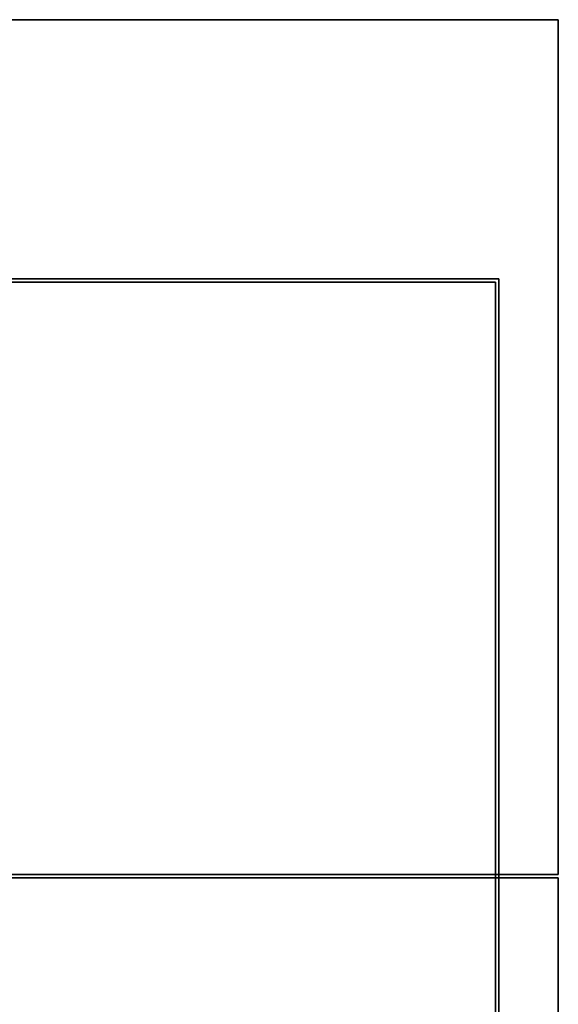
# Model space of a CAD drawing. Extents: x -300 to 306, y -600 to 600.
# Tile 17 of 33: x 3 to 162, y -38 to 252. Entities that reach past the tile are written whole.
import ezdxf

# ---------------------------------------------------------------- set-up
doc = ezdxf.new("R2010")
doc.units = 0
doc.header["$MEASUREMENT"] = 0

msp = doc.modelspace()

# ---------------------------------------------------------------- linework, layer by layer
for points in [[(-161.5, 252, -21), (161.5, 252, -21), (-161.5, 252, -30)], [(-161.5, 252, -30), (161.5, 252, -21), (161.5, 252, -30)], [(161.5, 0.5, -21), (161.5, 0.5, -30), (161.5, 252, -21)], [(161.5, 252, -21), (161.5, 0.5, -30), (161.5, 252, -30)], [(-144, 175.75, 30), (-144, 175.75, 725), (144, 175.75, 30)], [(144, 175.75, 30), (-144, 175.75, 725), (144, 175.75, 725)], [(-143, 174.75, 725), (-143, 174.75, 1155), (143, 174.75, 725)], [(143, 174.75, 725), (-143, 174.75, 1155), (143, 174.75, 1155)], [(143, 174.75, 725), (143, 174.75, 1155), (143, -174.75, 725)], [(143, -174.75, 725), (143, 174.75, 1155), (143, -174.75, 1155)], [(144, 175.75, 30), (144, 175.75, 725), (144, -175.75, 30)], [(144, -175.75, 30), (144, 175.75, 725), (144, -175.75, 725)], [(161.5, 0.5, -21), (-161.5, 0.5, -21), (161.5, 0.5, -30)], [(161.5, 0.5, -30), (-161.5, 0.5, -21), (-161.5, 0.5, -30)], [(161.5, -0.5, -21), (161.5, -0.5, -30), (-161.5, -0.5, -21)], [(-161.5, -0.5, -21), (161.5, -0.5, -30), (-161.5, -0.5, -30)], [(161.5, -252, -21), (161.5, -252, -30), (161.5, -0.5, -21)], [(161.5, -0.5, -21), (161.5, -252, -30), (161.5, -0.5, -30)]]:
    msp.add_3dface(points)

doc.saveas('drawing.dxf')
